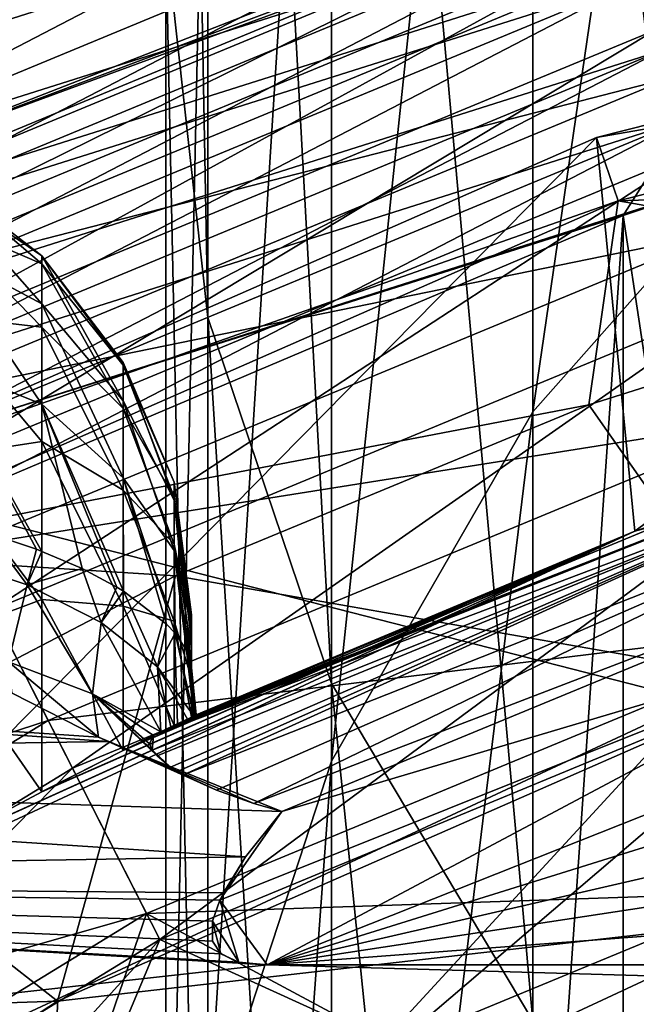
# Model space of a CAD drawing. Header units: metres. Extents: x -109 to 109, y -452 to 89.
# Tile 50 of 256: x -9.07 to -6.66, y -383.52 to -379.68. Entities that reach past the tile are written whole.
import ezdxf

# ---------------------------------------------------------------- set-up
doc = ezdxf.new("R2010")
doc.units = ezdxf.units.M
doc.layers.add('solid_K244270000C71_000_01', color=7, linetype='CONTINUOUS')
doc.layers.add('solid_k244270000c71_000_02', color=7, linetype='CONTINUOUS')

msp = doc.modelspace()

# ---------------------------------------------------------------- linework, layer by layer
at = {"layer": 'solid_K244270000C71_000_01'}
for points in [[(-13.762677, -384, 198.949997), (-8.104152, -383.369537, 199), (13.762677, -384, 198.949997)], [(13.762677, -384, 198.949997), (-8.104152, -383.369537, 199), (8.104152, -383.369537, 199)]]:
    msp.add_3dface(points, dxfattribs=at)
at = {"layer": 'solid_k244270000c71_000_02'}
for points in [[(-8.336675, -380.841248, 755.732849), (-8.336675, -373.494141, 769.290222), (-8.5, -372.067474, 768.445007)], [(-8.5, -379.354156, 754.999084), (-8.336675, -380.841248, 755.732849), (-8.5, -372.067474, 768.445007)], [(-7.852976, -382.271179, 756.438416), (-7.852976, -374.865997, 770.103027), (-8.336675, -373.494141, 769.290222)], [(-8.336675, -380.841248, 755.732849), (-7.852976, -382.271179, 756.438416), (-8.336675, -373.494141, 769.290222)], [(-7.067492, -381.209961, 739.275757), (-7.067492, -375.119293, 752.909424), (-6.010407, -373.964203, 752.339478)], [(-6.010407, -380.014679, 738.795715), (-7.067492, -381.209961, 739.275757), (-6.010407, -373.964203, 752.339478)], [(-7.067492, -383.58902, 757.088684), (-7.067492, -376.13031, 770.852112), (-7.852976, -374.865997, 770.103027)], [(-7.852976, -382.271179, 756.438416), (-7.067492, -383.58902, 757.088684), (-7.852976, -374.865997, 770.103027)], [(-7.852976, -382.573639, 739.823425), (-7.852976, -376.437134, 753.559692), (-7.067492, -375.119293, 752.909424)], [(-7.067492, -381.209961, 739.275757), (-7.852976, -382.573639, 739.823425), (-7.067492, -375.119293, 752.909424)], [(-6.010407, -384.74411, 757.65863), (-6.010407, -377.238464, 771.508667), (-7.067492, -376.13031, 770.852112)], [(-7.067492, -383.58902, 757.088684), (-6.010407, -384.74411, 757.65863), (-7.067492, -376.13031, 770.852112)], [(-8.336675, -384.053314, 740.417664), (-8.336675, -377.867065, 754.26532), (-7.852976, -376.437134, 753.559692)], [(-7.852976, -382.573639, 739.823425), (-8.336675, -384.053314, 740.417664), (-7.852976, -376.437134, 753.559692)], [(-8.5, -385.592102, 741.035645), (-8.5, -379.354156, 754.999084), (-8.336675, -377.867065, 754.26532)], [(-8.336675, -384.053314, 740.417664), (-8.5, -385.592102, 741.035645), (-8.336675, -377.867065, 754.26532)], [(-10.469279, -379.468842, 189.952988), (-10.328863, -379.744202, 189.902298), (-7.12516, -378.082733, 189.952988)], [(-10.328863, -379.744202, 189.902298), (-7.029596, -378.376678, 189.902298), (-7.12516, -378.082733, 189.952988)], [(-10.328863, -379.744202, 174.097702), (-10.469279, -379.468842, 174.047012), (-7.029596, -378.376678, 174.097702)], [(-10.328863, -379.744202, 189.902298), (-10.189507, -380.017487, 189.83342), (-7.029596, -378.376678, 189.902298)], [(-10.328863, -379.744202, 174.097702), (-7.029596, -378.376678, 174.097702), (-6.934753, -378.668427, 174.16658)], [(-10.189507, -380.017487, 189.83342), (-6.934753, -378.668427, 189.83342), (-7.029596, -378.376678, 189.902298)], [(-6.704191, -379.366608, 346.585663), (-3.39388, -378.571899, 346.585663), (-6.589789, -379.718719, 345.72052)], [(-10.189507, -380.017487, 174.16658), (-10.328863, -379.744202, 174.097702), (-6.934753, -378.668427, 174.16658)], [(-10.189507, -380.017487, 189.83342), (-10.05153, -380.288086, 189.746521), (-6.934753, -378.668427, 189.83342)], [(-10.189507, -380.017487, 174.16658), (-6.934753, -378.668427, 174.16658), (-6.840848, -378.957275, 174.253479)], [(-10.05153, -380.288086, 189.746521), (-6.840848, -378.957275, 189.746521), (-6.934753, -378.668427, 189.83342)], [(-9.662325, -380.235413, 348.5), (-6.277397, -378.914581, 348.5), (-6.774623, -379.149841, 347.524536)], [(-6.277397, -378.914581, 349), (-6.277397, -378.914581, 348.5), (-9.662325, -380.235413, 348.5)], [(-9.662325, -380.235413, 349), (-6.277397, -378.914581, 349), (-9.662325, -380.235413, 348.5)], [(-6.767691, -379.171204, 349.996429), (-6.277397, -378.914581, 349), (-9.662325, -380.235413, 349)], [(-10.05153, -380.288086, 174.253479), (-10.189507, -380.017487, 174.16658), (-6.840848, -378.957275, 174.253479)], [(-10.05153, -380.288086, 189.746521), (-9.91525, -380.555328, 189.641785), (-6.840848, -378.957275, 189.746521)], [(-10.05153, -380.288086, 174.253479), (-6.840848, -378.957275, 174.253479), (-6.748099, -379.242584, 174.358215)], [(-9.91525, -380.555328, 189.641785), (-6.748099, -379.242584, 189.641785), (-6.840848, -378.957275, 189.746521)], [(-9.952898, -380.466339, 347.524536), (-6.774623, -379.149841, 347.524536), (-9.849422, -380.669434, 346.585663)], [(-9.662325, -380.235413, 348.5), (-6.774623, -379.149841, 347.524536), (-9.952898, -380.466339, 347.524536)], [(-6.774623, -379.149841, 347.524536), (-6.704191, -379.366608, 346.585663), (-9.849422, -380.669434, 346.585663)], [(-6.529222, -379.905121, 351.803345), (-3.305305, -379.131134, 351.803345), (-6.676445, -379.452026, 350.948822)], [(-9.942714, -380.486328, 349.996429), (-6.767691, -379.171204, 349.996429), (-9.662325, -380.235413, 349)], [(-6.676445, -379.452026, 350.948822), (-6.767691, -379.171204, 349.996429), (-9.942714, -380.486328, 349.996429)], [(-9.91525, -380.555328, 174.358215), (-10.05153, -380.288086, 174.253479), (-6.748099, -379.242584, 174.358215)], [(-9.91525, -380.555328, 189.641785), (-9.78098, -380.818634, 189.51947), (-6.748099, -379.242584, 189.641785)], [(-9.91525, -380.555328, 174.358215), (-6.748099, -379.242584, 174.358215), (-6.656719, -379.523682, 174.48053)], [(-9.78098, -380.818634, 189.51947), (-6.656719, -379.523682, 189.51947), (-6.748099, -379.242584, 189.641785)], [(-6.818693, -380.137848, 216), (-3.456513, -379.286407, 216), (-6.669407, -381.675995, 216)], [(-6.818693, -380.137848, 216), (-3.413386, -379.544708, 226), (-3.456513, -379.286407, 216)], [(-3.456513, -379.286407, 216), (-3.386124, -380.796234, 216), (-6.669407, -381.675995, 216)], [(-9.849422, -380.669434, 346.585663), (-6.704191, -379.366608, 346.585663), (-9.68135, -380.999268, 345.72052)], [(-6.704191, -379.366608, 346.585663), (-6.589789, -379.718719, 345.72052), (-9.68135, -380.999268, 345.72052)], [(-8.336675, -387.13092, 741.653687), (-8.336675, -380.841248, 755.732849), (-8.5, -379.354156, 754.999084)], [(-8.5, -385.592102, 741.035645), (-8.336675, -387.13092, 741.653687), (-8.5, -379.354156, 754.999084)], [(-9.808661, -380.74942, 350.948822), (-6.676445, -379.452026, 350.948822), (-9.942714, -380.486328, 349.996429)], [(-6.529222, -379.905121, 351.803345), (-6.676445, -379.452026, 350.948822), (-9.808661, -380.74942, 350.948822)], [(-9.78098, -380.818634, 174.48053), (-9.91525, -380.555328, 174.358215), (-6.656719, -379.523682, 174.48053)], [(-9.78098, -380.818634, 189.51947), (-9.649031, -381.077423, 189.379852), (-6.656719, -379.523682, 189.51947)], [(-9.78098, -380.818634, 174.48053), (-6.656719, -379.523682, 174.48053), (-6.566917, -379.799896, 174.620148)], [(-9.649031, -381.077423, 189.379852), (-6.566917, -379.799896, 189.379852), (-6.656719, -379.523682, 189.51947)], [(-6.818693, -380.137848, 216), (-6.733663, -380.385498, 226), (-3.413386, -379.544708, 226)], [(-3.413386, -379.544708, 226), (-6.733663, -380.385498, 226), (-3.477371, -380.278839, 242.632126)], [(-9.68135, -380.999268, 345.72052), (-6.589789, -379.718719, 345.72052), (-9.455152, -381.443207, 344.962372)], [(-6.589789, -379.718719, 345.72052), (-6.435823, -380.192566, 344.962372), (-9.455152, -381.443207, 344.962372)], [(-9.649031, -381.077423, 174.620148), (-9.78098, -380.818634, 174.48053), (-6.566917, -379.799896, 174.620148)], [(-9.649031, -381.077423, 189.379852), (-9.519705, -381.331024, 189.223236), (-6.566917, -379.799896, 189.379852)], [(-9.649031, -381.077423, 174.620148), (-6.566917, -379.799896, 174.620148), (-6.4789, -380.070648, 174.776764)], [(-9.519705, -381.331024, 189.223236), (-6.4789, -380.070648, 189.223236), (-6.566917, -379.799896, 189.379852)], [(-9.592367, -381.17392, 351.803345), (-6.529222, -379.905121, 351.803345), (-9.808661, -380.74942, 350.948822)], [(-6.333416, -380.507751, 352.516968), (-6.529222, -379.905121, 351.803345), (-9.592367, -381.17392, 351.803345)], [(-7.067492, -386.241058, 725.216553), (-7.067492, -381.209961, 739.275757), (-6.010407, -380.014679, 738.795715)], [(-6.010407, -385.012604, 724.829224), (-7.067492, -386.241058, 725.216553), (-6.010407, -380.014679, 738.795715)], [(-9.519705, -381.331024, 174.776764), (-9.649031, -381.077423, 174.620148), (-6.4789, -380.070648, 174.776764)], [(-9.519705, -381.331024, 189.223236), (-9.393305, -381.578918, 189.050003), (-6.4789, -380.070648, 189.223236)], [(-9.519705, -381.331024, 174.776764), (-6.4789, -380.070648, 174.776764), (-6.392927, -380.335297, 174.949997)], [(-9.393305, -381.578918, 189.050003), (-6.713796, -380.442505, 189.050003), (-6.4789, -380.070648, 189.223236)], [(-6.713796, -380.442505, 189.050003), (-6.392927, -380.335297, 189.050003), (-6.4789, -380.070648, 189.223236)], [(-9.994905, -381.531067, 216), (-6.818693, -380.137848, 216), (-9.75, -383.112518, 216)], [(-9.994905, -381.531067, 216), (-6.733663, -380.385498, 226), (-6.818693, -380.137848, 216)], [(-6.818693, -380.137848, 216), (-6.669407, -381.675995, 216), (-9.75, -383.112518, 216)], [(-9.455152, -381.443207, 344.962372), (-6.435823, -380.192566, 344.962372), (-9.179537, -381.984131, 344.340485)], [(-6.435823, -380.192566, 344.962372), (-6.248221, -380.769958, 344.340485), (-9.179537, -381.984131, 344.340485)], [(-8.985046, -380.600647, 202.639969), (-9.399547, -380.317719, 202.344208), (-9.399547, -380.279205, 203.236115)], [(-8.985046, -380.631653, 203.50325), (-9.399547, -380.279205, 203.236115), (-9.399547, -380.453613, 204.111649)], [(-8.985046, -380.631653, 203.50325), (-8.985046, -380.600647, 202.639969), (-9.399547, -380.279205, 203.236115)], [(-6.733663, -380.385498, 226), (-5.18295, -380.656952, 242.632126), (-3.477371, -380.278839, 242.632126)], [(-6.713796, -380.442505, 174.949997), (-9.519705, -381.331024, 174.776764), (-6.392927, -380.335297, 174.949997)], [(-8.985046, -380.787323, 201.796555), (-9.399547, -380.566956, 201.486984), (-9.399547, -380.317719, 202.344208)], [(-8.985046, -380.600647, 202.639969), (-8.985046, -380.787323, 201.796555), (-9.399547, -380.317719, 202.344208)], [(-6.713797, -419.557495, 174.949997), (-6.713796, -380.442505, 174.949997), (-6.392927, -380.335297, 174.949997)], [(-6.713797, -419.557495, 174.949997), (-6.392927, -380.335297, 174.949997), (-6.337332, -419.682709, 174.949997)], [(-6.713796, -380.442505, 189.050003), (-6.428158, -382.338806, 189.050003), (-6.392927, -380.335297, 189.050003)], [(-9.994905, -381.531067, 216), (-9.870264, -381.761353, 226), (-6.733663, -380.385498, 226)], [(-6.733663, -380.385498, 226), (-9.870264, -381.761353, 226), (-6.849084, -381.182281, 242.632126)], [(-6.733663, -380.385498, 226), (-6.849084, -381.182281, 242.632126), (-5.18295, -380.656952, 242.632126)], [(-6.713796, -380.442505, 174.949997), (-9.393305, -381.578918, 174.949997), (-9.519705, -381.331024, 174.776764)], [(-8.985046, -380.878387, 204.3311), (-9.399547, -380.453613, 204.111649), (-9.399547, -380.830994, 204.920685)], [(-8.985046, -380.878387, 204.3311), (-8.985046, -380.631653, 203.50325), (-9.399547, -380.453613, 204.111649)], [(-9.393305, -381.578918, 189.050003), (-6.428158, -382.338806, 189.050003), (-6.713796, -380.442505, 189.050003)], [(-9.341208, -418.44754, 174.949997), (-9.393305, -381.578918, 174.949997), (-6.713796, -380.442505, 174.949997)], [(-6.713797, -419.557495, 174.949997), (-9.341208, -418.44754, 174.949997), (-6.713796, -380.442505, 174.949997)], [(-9.3047, -381.738495, 352.516968), (-6.333416, -380.507751, 352.516968), (-9.592367, -381.17392, 351.803345)], [(-6.098866, -381.229614, 353.053925), (-6.333416, -380.507751, 352.516968), (-9.3047, -381.738495, 352.516968)], [(-8.985046, -381.179749, 201.027008), (-9.399547, -381.012665, 200.71347), (-9.399547, -380.566956, 201.486984)], [(-8.985046, -380.787323, 201.796555), (-8.985046, -381.179749, 201.027008), (-9.399547, -380.566956, 201.486984)], [(-8.667165, -381.166351, 201.96904), (-8.985046, -380.787323, 201.796555), (-8.985046, -380.600647, 202.639969)], [(-8.667165, -381.026917, 203.340622), (-8.985046, -380.600647, 202.639969), (-8.985046, -380.631653, 203.50325)], [(-8.667165, -381.016724, 202.646698), (-8.667165, -381.166351, 201.96904), (-8.985046, -380.600647, 202.639969)], [(-8.667165, -381.026917, 203.340622), (-8.667165, -381.016724, 202.646698), (-8.985046, -380.600647, 202.639969)], [(-8.667165, -381.19632, 204.013611), (-8.985046, -380.631653, 203.50325), (-8.985046, -380.878387, 204.3311)], [(-8.667165, -381.19632, 204.013611), (-8.667165, -381.026917, 203.340622), (-8.985046, -380.631653, 203.50325)], [(-5.18295, -380.656952, 242.632126), (-6.849084, -381.182281, 242.632126), (-6.08765, -382.267273, 267.571442)], [(-9.179537, -381.984131, 344.340485), (-6.248221, -380.769958, 344.340485), (-8.86512, -382.601227, 343.878723)], [(-6.248221, -380.769958, 344.340485), (-6.034207, -381.428619, 343.878723), (-8.86512, -382.601227, 343.878723)], [(-8.667165, -381.467743, 201.343903), (-8.985046, -381.179749, 201.027008), (-8.985046, -380.787323, 201.796555)], [(-8.667165, -381.166351, 201.96904), (-8.667165, -381.467743, 201.343903), (-8.985046, -380.787323, 201.796555)], [(-5.809648, -381.385529, 200), (-6.669407, -381.675995, 216), (-3.386124, -380.796234, 216)], [(-8.985046, -381.325043, 205.070496), (-9.399547, -380.830994, 204.920685), (-9.399547, -381.389709, 205.616959)], [(-8.985046, -381.325043, 205.070496), (-8.985046, -380.878387, 204.3311), (-9.399547, -380.830994, 204.920685)], [(-7.852976, -388.610596, 742.247925), (-7.852976, -382.271179, 756.438416), (-8.336675, -380.841248, 755.732849)], [(-8.336675, -387.13092, 741.653687), (-7.852976, -388.610596, 742.247925), (-8.336675, -380.841248, 755.732849)], [(-8.667165, -381.51593, 204.629639), (-8.985046, -380.878387, 204.3311), (-8.985046, -381.325043, 205.070496)], [(-8.667165, -381.51593, 204.629639), (-8.667165, -381.19632, 204.013611), (-8.985046, -380.878387, 204.3311)], [(-9.005975, -381.746643, 200.358566), (-9.193048, -381.684143, 200.200607), (-9.399547, -381.012665, 200.71347)], [(-8.984938, -381.754608, 200.379135), (-9.005975, -381.746643, 200.358566), (-9.399547, -381.012665, 200.71347)], [(-8.985046, -381.179749, 201.027008), (-8.984938, -381.754608, 200.379135), (-9.399547, -381.012665, 200.71347)], [(-8.467607, -381.555054, 202.357895), (-8.667165, -381.166351, 201.96904), (-8.667165, -381.016724, 202.646698)], [(-8.467607, -381.484528, 202.922607), (-8.667165, -381.016724, 202.646698), (-8.667165, -381.026917, 203.340622)], [(-8.467607, -381.484528, 202.922607), (-8.467607, -381.555054, 202.357895), (-8.667165, -381.016724, 202.646698)], [(-8.467607, -381.542755, 203.488708), (-8.667165, -381.026917, 203.340622), (-8.667165, -381.19632, 204.013611)], [(-8.467607, -381.542755, 203.488708), (-8.467607, -381.484528, 202.922607), (-8.667165, -381.026917, 203.340622)], [(-9.870264, -381.761353, 226), (-8.463092, -381.85083, 242.632126), (-6.849084, -381.182281, 242.632126)], [(-8.827006, -381.822296, 200.55751), (-8.984938, -381.754608, 200.379135), (-8.985046, -381.179749, 201.027008)], [(-8.691756, -381.894226, 200.757248), (-8.827006, -381.822296, 200.55751), (-8.985046, -381.179749, 201.027008)], [(-8.665483, -381.910187, 200.803604), (-8.691756, -381.894226, 200.757248), (-8.985046, -381.179749, 201.027008)], [(-8.667165, -381.467743, 201.343903), (-8.665483, -381.910187, 200.803604), (-8.985046, -381.179749, 201.027008)], [(-8.467607, -381.750702, 201.823502), (-8.667165, -381.467743, 201.343903), (-8.667165, -381.166351, 201.96904)], [(-8.467607, -381.555054, 202.357895), (-8.467607, -381.750702, 201.823502), (-8.667165, -381.166351, 201.96904)], [(-8.467607, -381.726715, 204.027252), (-8.667165, -381.19632, 204.013611), (-8.667165, -381.51593, 204.629639)], [(-8.467607, -381.726715, 204.027252), (-8.467607, -381.542755, 203.488708), (-8.667165, -381.19632, 204.013611)], [(-6.849084, -381.182281, 242.632126), (-8.463092, -381.85083, 242.632126), (-6.08765, -382.267273, 267.571442)], [(-8.960113, -382.414795, 353.053925), (-6.098866, -381.229614, 353.053925), (-9.3047, -381.738495, 352.516968)], [(-5.837357, -382.034454, 353.387177), (-6.098866, -381.229614, 353.053925), (-8.960113, -382.414795, 353.053925)], [(-7.852976, -387.642578, 725.658386), (-7.852976, -382.573639, 739.823425), (-7.067492, -381.209961, 739.275757)], [(-7.067492, -386.241058, 725.216553), (-7.852976, -387.642578, 725.658386), (-7.067492, -381.209961, 739.275757)], [(-8.985046, -381.943024, 205.674088), (-8.985046, -381.325043, 205.070496), (-9.399547, -381.389709, 205.616959)], [(-8.667165, -381.968567, 205.155685), (-8.985046, -381.325043, 205.070496), (-8.985046, -381.943024, 205.674088)], [(-8.667165, -381.968567, 205.155685), (-8.667165, -381.51593, 204.629639), (-8.985046, -381.325043, 205.070496)], [(-8.985046, -381.943024, 205.674088), (-9.399547, -381.389709, 205.616959), (-9.399547, -382.097839, 206.160599)], [(-5.809648, -381.385529, 200), (-8.548247, -382.473511, 200), (-8.520721, -382.460114, 200.158844)], [(-5.811444, -381.437073, 199.691879), (-8.548247, -382.473511, 200), (-5.809648, -381.385529, 200)], [(-5.809648, -381.385529, 200), (-8.520721, -382.460114, 200.158844), (-8.48039, -382.440582, 200.404343)], [(-5.809648, -381.385529, 200), (-8.48039, -382.440582, 200.404343), (-8.415921, -382.409607, 200.893784)], [(-5.809648, -381.385529, 200), (-8.415921, -382.409607, 200.893784), (-6.669407, -381.675995, 216)], [(-8.86512, -382.601227, 343.878723), (-6.034207, -381.428619, 343.878723), (-8.524007, -383.270691, 343.59494)], [(-6.034207, -381.428619, 343.878723), (-5.802022, -382.143219, 343.59494), (-8.524007, -383.270691, 343.59494)], [(-8.497337, -382.039612, 201.217331), (-8.665483, -381.910187, 200.803604), (-8.667165, -381.467743, 201.343903)], [(-8.46466, -382.074707, 201.348312), (-8.497337, -382.039612, 201.217331), (-8.667165, -381.467743, 201.343903)], [(-8.467607, -381.750702, 201.823502), (-8.46466, -382.074707, 201.348312), (-8.667165, -381.467743, 201.343903)], [(-8.553471, -382.530823, 199.690186), (-8.548247, -382.473511, 200), (-5.811444, -381.437073, 199.691879)], [(-8.535011, -382.553894, 199.612762), (-8.553471, -382.530823, 199.690186), (-5.811444, -381.437073, 199.691879)], [(-8.481797, -382.597443, 199.488876), (-8.535011, -382.553894, 199.612762), (-5.811444, -381.437073, 199.691879)], [(-8.455347, -382.614258, 199.446396), (-8.481797, -382.597443, 199.488876), (-5.811444, -381.437073, 199.691879)], [(-8.455347, -382.614258, 199.446396), (-5.811444, -381.437073, 199.691879), (-8.431866, -382.627777, 199.414093)], [(-5.811444, -381.437073, 199.691879), (-5.725751, -381.559052, 199.41272), (-8.431866, -382.627777, 199.414093)], [(-8.4, -382.034454, 202.580368), (-8.467607, -381.555054, 202.357895), (-8.467607, -381.484528, 202.922607)], [(-8.4, -382.008331, 203.132309), (-8.467607, -381.484528, 202.922607), (-8.467607, -381.542755, 203.488708)], [(-8.4, -382.002228, 202.855591), (-8.4, -382.034454, 202.580368), (-8.467607, -381.484528, 202.922607)], [(-8.4, -382.008331, 203.132309), (-8.4, -382.002228, 202.855591), (-8.467607, -381.484528, 202.922607)], [(0.000002, -381.5, 199), (2.785606, -381.710907, 199), (-8.104152, -383.369537, 199)], [(-2.785603, -381.710907, 199), (0.000002, -381.5, 199), (-8.104152, -383.369537, 199)], [(-8.467607, -382.027008, 204.510651), (-8.667165, -381.51593, 204.629639), (-8.667165, -381.968567, 205.155685)], [(-8.467607, -382.027008, 204.510651), (-8.467607, -381.726715, 204.027252), (-8.667165, -381.51593, 204.629639)], [(-8.4, -382.052521, 203.405289), (-8.467607, -381.542755, 203.488708), (-8.467607, -381.726715, 204.027252)], [(-8.4, -382.052521, 203.405289), (-8.4, -382.008331, 203.132309), (-8.467607, -381.542755, 203.488708)], [(-9.393305, -381.578918, 189.050003), (-9.397348, -383.723358, 189.050003), (-6.428158, -382.338806, 189.050003)], [(-8.4, -382.208466, 202.060974), (-8.467607, -381.750702, 201.823502), (-8.467607, -381.555054, 202.357895)], [(-8.4, -382.104034, 202.313354), (-8.4, -382.208466, 202.060974), (-8.467607, -381.555054, 202.357895)], [(-8.4, -382.034454, 202.580368), (-8.4, -382.104034, 202.313354), (-8.467607, -381.555054, 202.357895)], [(-8.303231, -382.687439, 199.286591), (-8.431866, -382.627777, 199.414093), (-5.725751, -381.559052, 199.41272)], [(-8.303231, -382.687439, 199.286591), (-5.725751, -381.559052, 199.41272), (-8.156734, -382.739105, 199.19342)], [(-5.725751, -381.559052, 199.41272), (-5.528389, -381.730072, 199.191162), (-8.156734, -382.739105, 199.19342)], [(-9.399551, -382.914978, 206.520569), (-9.75, -383.112518, 216), (-6.669407, -381.675995, 216)], [(-9.393932, -382.911865, 206.51622), (-9.399551, -382.914978, 206.520569), (-6.669407, -381.675995, 216)], [(-8.985075, -382.69339, 206.103546), (-9.393932, -382.911865, 206.51622), (-6.669407, -381.675995, 216)], [(-9.041887, -381.886017, 200.174332), (-9.38938, -381.771088, 199.946198), (-9.193048, -381.684143, 200.200607)], [(-9.041887, -381.886017, 200.174332), (-9.193048, -381.684143, 200.200607), (-9.005975, -381.746643, 200.358566)], [(-8.97548, -382.688416, 206.090988), (-8.985075, -382.69339, 206.103546), (-6.669407, -381.675995, 216)], [(-8.667202, -382.532043, 205.56485), (-8.97548, -382.688416, 206.090988), (-6.669407, -381.675995, 216)], [(-8.654497, -382.525757, 205.535553), (-8.667202, -382.532043, 205.56485), (-6.669407, -381.675995, 216)], [(-8.4674, -382.434326, 204.917892), (-8.654497, -382.525757, 205.535553), (-6.669407, -381.675995, 216)], [(-8.455314, -382.428497, 204.851852), (-8.4674, -382.434326, 204.917892), (-6.669407, -381.675995, 216)], [(-8.4, -382.401978, 204.152649), (-8.455314, -382.428497, 204.851852), (-6.669407, -381.675995, 216)], [(-8.415921, -382.409607, 200.893784), (-8.391143, -382.397766, 201.198608), (-6.669407, -381.675995, 216)], [(-8.4, -382.401978, 202.445145), (-8.4, -382.401978, 204.152649), (-6.669407, -381.675995, 216)], [(-8.397285, -382.400696, 202.211014), (-8.4, -382.401978, 202.445145), (-6.669407, -381.675995, 216)], [(-8.388865, -382.396667, 201.966156), (-8.397285, -382.400696, 202.211014), (-6.669407, -381.675995, 216)], [(-8.391143, -382.397766, 201.198608), (-8.382071, -382.393433, 201.407822), (-6.669407, -381.675995, 216)], [(-8.382071, -382.393433, 201.407822), (-8.388865, -382.396667, 201.966156), (-6.669407, -381.675995, 216)], [(-8.4, -382.251282, 203.920563), (-8.467607, -381.726715, 204.027252), (-8.467607, -382.027008, 204.510651)], [(-8.4, -382.134033, 203.669815), (-8.4, -382.052521, 203.405289), (-8.467607, -381.726715, 204.027252)], [(-8.4, -382.251282, 203.920563), (-8.4, -382.134033, 203.669815), (-8.467607, -381.726715, 204.027252)], [(-8.156734, -382.739105, 199.19342), (-5.528389, -381.730072, 199.191162), (-8.048046, -382.770752, 199.14357)], [(2.785606, -381.710907, 199), (5.506868, -382.338623, 199), (-8.104152, -383.369537, 199)], [(-5.506866, -382.338623, 199), (-2.785603, -381.710907, 199), (-8.104152, -383.369537, 199)], [(-5.528389, -381.730072, 199.191162), (-5.632257, -382.054047, 199.04895), (-8.048046, -382.770752, 199.14357)], [(-8.960113, -382.414795, 353.053925), (-9.3047, -381.738495, 352.516968), (-12.046872, -383.418915, 352.516968)], [(-9.870264, -381.761353, 226), (-10.012691, -382.657501, 242.632126), (-8.463092, -381.85083, 242.632126)], [(-9.114607, -382.186066, 199.622253), (-9.38938, -381.771088, 199.946198), (-9.041887, -381.886017, 200.174332)], [(-9.041887, -381.886017, 200.174332), (-9.005975, -381.746643, 200.358566), (-8.984938, -381.754608, 200.379135)], [(-9.041887, -381.886017, 200.174332), (-8.984938, -381.754608, 200.379135), (-8.827006, -381.822296, 200.55751)], [(-8.419195, -382.140381, 201.637024), (-8.46466, -382.074707, 201.348312), (-8.467607, -381.750702, 201.823502)], [(-8.4, -382.208466, 202.060974), (-8.419195, -382.140381, 201.637024), (-8.467607, -381.750702, 201.823502)], [(-8.463092, -381.85083, 242.632126), (-10.012691, -382.657501, 242.632126), (-8.923332, -383.511139, 267.571442)], [(-8.752988, -382.03241, 200.464905), (-9.041887, -381.886017, 200.174332), (-8.827006, -381.822296, 200.55751)], [(-8.463092, -381.85083, 242.632126), (-8.923332, -383.511139, 267.571442), (-6.08765, -382.267273, 267.571442)], [(-8.752988, -382.03241, 200.464905), (-8.827006, -381.822296, 200.55751), (-8.691756, -381.894226, 200.757248)], [(-8.787328, -382.311127, 199.870514), (-9.114607, -382.186066, 199.622253), (-9.041887, -381.886017, 200.174332)], [(-8.787328, -382.311127, 199.870514), (-9.041887, -381.886017, 200.174332), (-8.752988, -382.03241, 200.464905)], [(-8.752988, -382.03241, 200.464905), (-8.691756, -381.894226, 200.757248), (-8.665483, -381.910187, 200.803604)], [(-8.533576, -382.205261, 200.807968), (-8.752988, -382.03241, 200.464905), (-8.665483, -381.910187, 200.803604)], [(-8.533576, -382.205261, 200.807968), (-8.665483, -381.910187, 200.803604), (-8.497337, -382.039612, 201.217331)], [(-8.985046, -381.943024, 205.674088), (-9.399547, -382.097839, 206.160599), (-8.985075, -382.69339, 206.103546)], [(-8.985046, -381.943024, 205.674088), (-8.985075, -382.69339, 206.103546), (-8.667202, -382.532043, 205.56485)], [(-8.667165, -381.968567, 205.155685), (-8.985046, -381.943024, 205.674088), (-8.667202, -382.532043, 205.56485)], [(-8.667165, -381.968567, 205.155685), (-8.667202, -382.532043, 205.56485), (-8.4674, -382.434326, 204.917892)], [(-8.467607, -382.027008, 204.510651), (-8.667165, -381.968567, 205.155685), (-8.4674, -382.434326, 204.917892)], [(-9.179537, -381.984131, 344.340485), (-8.86512, -382.601227, 343.878723), (-11.477744, -384.20224, 343.878723)], [(-8.4, -382.002228, 202.855591), (-8.4, -382.401978, 202.445145), (-8.4, -382.034454, 202.580368)], [(-8.4, -382.008331, 203.132309), (-8.4, -382.401978, 202.445145), (-8.4, -382.002228, 202.855591)], [(-8.575918, -383.168823, 353.387177), (-5.837357, -382.034454, 353.387177), (-8.960113, -382.414795, 353.053925)], [(-8.787328, -382.311127, 199.870514), (-8.752988, -382.03241, 200.464905), (-8.520721, -382.460114, 200.158844)], [(-8.533576, -382.205261, 200.807968), (-8.520721, -382.460114, 200.158844), (-8.752988, -382.03241, 200.464905)], [(-8.575918, -383.168823, 353.387177), (-6.159367, -383.086639, 353.5), (-5.837357, -382.034454, 353.387177)], [(-8.533576, -382.205261, 200.807968), (-8.497337, -382.039612, 201.217331), (-8.46466, -382.074707, 201.348312)], [(-8.467607, -382.027008, 204.510651), (-8.4674, -382.434326, 204.917892), (-8.455314, -382.428497, 204.851852)], [(-8.467607, -382.027008, 204.510651), (-8.455314, -382.428497, 204.851852), (-8.4, -382.401978, 204.152649)], [(-8.4, -382.251282, 203.920563), (-8.467607, -382.027008, 204.510651), (-8.4, -382.401978, 204.152649)], [(-8.4, -382.052521, 203.405289), (-8.4, -382.401978, 202.445145), (-8.4, -382.008331, 203.132309)], [(-8.4, -382.034454, 202.580368), (-8.4, -382.401978, 202.445145), (-8.4, -382.104034, 202.313354)], [(-8.533576, -382.205261, 200.807968), (-8.46466, -382.074707, 201.348312), (-8.391143, -382.397766, 201.198608)], [(-8.419195, -382.140381, 201.637024), (-8.391143, -382.397766, 201.198608), (-8.46466, -382.074707, 201.348312)], [(-8.4, -382.134033, 203.669815), (-8.4, -382.401978, 202.445145), (-8.4, -382.052521, 203.405289)], [(-5.632257, -382.054047, 199.04895), (-8.104152, -383.369537, 199), (-8.289387, -383.117157, 199.048645)], [(-5.632257, -382.054047, 199.04895), (-8.289387, -383.117157, 199.048645), (-8.048046, -382.770752, 199.14357)], [(-5.632257, -382.054047, 199.04895), (-5.506866, -382.338623, 199), (-8.104152, -383.369537, 199)], [(-9.399547, -382.097839, 206.160599), (-9.399551, -382.914978, 206.520569), (-8.985075, -382.69339, 206.103546)], [(-8.4, -382.104034, 202.313354), (-8.4, -382.401978, 202.445145), (-8.4, -382.208466, 202.060974)], [(-13.844713, -382.13797, 199.409836), (-8.763249, -382.480438, 199.249878), (-8.726407, -382.498016, 199.242706)], [(-13.81636, -382.579498, 199.210724), (-13.844713, -382.13797, 199.409836), (-8.726407, -382.498016, 199.242706)], [(-13.844713, -382.13797, 199.409836), (-9.100742, -382.308411, 199.325287), (-8.763249, -382.480438, 199.249878)], [(-8.524007, -383.270691, 343.59494), (-5.802022, -382.143219, 343.59494), (-7.610355, -383.687958, 343.5)], [(-8.419195, -382.140381, 201.637024), (-8.382071, -382.393433, 201.407822), (-8.391143, -382.397766, 201.198608)], [(-8.4, -382.208466, 202.060974), (-8.382071, -382.393433, 201.407822), (-8.419195, -382.140381, 201.637024)], [(-8.4, -382.251282, 203.920563), (-8.4, -382.401978, 202.445145), (-8.4, -382.134033, 203.669815)], [(-5.802022, -382.143219, 343.59494), (-6.159367, -383.086639, 343.5), (-7.610355, -383.687958, 343.5)], [(-9.114607, -382.186066, 199.622253), (-8.763249, -382.480438, 199.249878), (-9.100742, -382.308411, 199.325287)], [(-8.787328, -382.311127, 199.870514), (-8.763249, -382.480438, 199.249878), (-9.114607, -382.186066, 199.622253)], [(-8.533576, -382.205261, 200.807968), (-8.391143, -382.397766, 201.198608), (-8.415921, -382.409607, 200.893784)], [(-8.533576, -382.205261, 200.807968), (-8.415921, -382.409607, 200.893784), (-8.48039, -382.440582, 200.404343)], [(-8.533576, -382.205261, 200.807968), (-8.48039, -382.440582, 200.404343), (-8.520721, -382.460114, 200.158844)], [(-8.4, -382.208466, 202.060974), (-8.4, -382.401978, 202.445145), (-8.397285, -382.400696, 202.211014)], [(-8.397214, -382.302704, 202.013504), (-8.4, -382.208466, 202.060974), (-8.397285, -382.400696, 202.211014)], [(-8.397214, -382.302704, 202.013504), (-8.382071, -382.393433, 201.407822), (-8.4, -382.208466, 202.060974)], [(-6.117751, -383.19162, 292.528534), (-6.08765, -382.267273, 267.571442), (-8.923332, -383.511139, 267.571442)], [(-8.4, -382.251282, 203.920563), (-8.4, -382.401978, 204.152649), (-8.4, -382.401978, 202.445145)], [(-7.067492, -389.974274, 742.795593), (-7.067492, -383.58902, 757.088684), (-7.852976, -382.271179, 756.438416)], [(-7.852976, -388.610596, 742.247925), (-7.067492, -389.974274, 742.795593), (-7.852976, -382.271179, 756.438416)], [(-8.787328, -382.311127, 199.870514), (-8.520721, -382.460114, 200.158844), (-8.548247, -382.473511, 200)], [(-8.787328, -382.311127, 199.870514), (-8.548247, -382.473511, 200), (-8.563939, -382.505981, 199.790131)], [(-8.787328, -382.311127, 199.870514), (-8.553471, -382.530823, 199.690186), (-8.535011, -382.553894, 199.612762)], [(-8.787328, -382.311127, 199.870514), (-8.563939, -382.505981, 199.790131), (-8.553471, -382.530823, 199.690186)], [(-8.787328, -382.311127, 199.870514), (-8.535011, -382.553894, 199.612762), (-8.481797, -382.597443, 199.488876)], [(-8.787328, -382.311127, 199.870514), (-8.481797, -382.597443, 199.488876), (-8.763249, -382.480438, 199.249878)], [(-8.397214, -382.302704, 202.013504), (-8.397285, -382.400696, 202.211014), (-8.388865, -382.396667, 201.966156)], [(-8.397214, -382.302704, 202.013504), (-8.388865, -382.396667, 201.966156), (-8.382071, -382.393433, 201.407822)], [(-8.398836, -384.480316, 189.356216), (-6.428158, -382.338806, 189.050003), (-9.397348, -383.723358, 189.050003)], [(-8.398836, -384.480316, 189.356216), (-5.72983, -383.30957, 189.356216), (-6.428158, -382.338806, 189.050003)], [(5.506868, -382.338623, 199), (8.104152, -383.369537, 199), (-8.104152, -383.369537, 199)], [(-11.600732, -384.032959, 353.053925), (-8.960113, -382.414795, 353.053925), (-12.046872, -383.418915, 352.516968)], [(-8.575918, -383.168823, 353.387177), (-8.960113, -382.414795, 353.053925), (-11.600732, -384.032959, 353.053925)], [(-8.4674, -382.434326, 204.917892), (-8.667202, -382.532043, 205.56485), (-8.654497, -382.525757, 205.535553)], [(-13.81636, -382.579498, 199.210724), (-8.726407, -382.498016, 199.242706), (-8.048046, -382.770752, 199.14357)], [(-8.763249, -382.480438, 199.249878), (-8.481797, -382.597443, 199.488876), (-8.726407, -382.498016, 199.242706)], [(-8.726407, -382.498016, 199.242706), (-8.156734, -382.739105, 199.19342), (-8.048046, -382.770752, 199.14357)], [(-8.726407, -382.498016, 199.242706), (-8.303231, -382.687439, 199.286591), (-8.156734, -382.739105, 199.19342)], [(-8.726407, -382.498016, 199.242706), (-8.431866, -382.627777, 199.414093), (-8.303231, -382.687439, 199.286591)], [(-8.726407, -382.498016, 199.242706), (-8.455347, -382.614258, 199.446396), (-8.431866, -382.627777, 199.414093)], [(-8.726407, -382.498016, 199.242706), (-8.481797, -382.597443, 199.488876), (-8.455347, -382.614258, 199.446396)], [(-8.563939, -382.505981, 199.790131), (-8.548247, -382.473511, 200), (-8.553471, -382.530823, 199.690186)], [(-8.667202, -382.532043, 205.56485), (-8.985075, -382.69339, 206.103546), (-8.97548, -382.688416, 206.090988)], [(-13.81636, -382.579498, 199.210724), (-8.048046, -382.770752, 199.14357), (-8.189303, -382.948456, 199.090683)], [(-13.793022, -383.041504, 199.066544), (-13.81636, -382.579498, 199.210724), (-8.189303, -382.948456, 199.090683)], [(-8.336675, -389.16333, 726.137817), (-8.336675, -384.053314, 740.417664), (-7.852976, -382.573639, 739.823425)], [(-7.852976, -387.642578, 725.658386), (-8.336675, -389.16333, 726.137817), (-7.852976, -382.573639, 739.823425)], [(-11.477744, -384.20224, 343.878723), (-8.86512, -382.601227, 343.878723), (-11.036102, -384.81012, 343.59494)], [(-8.86512, -382.601227, 343.878723), (-8.524007, -383.270691, 343.59494), (-11.036102, -384.81012, 343.59494)], [(-10.012691, -382.657501, 242.632126), (-11.486088, -383.596161, 242.632126), (-8.923332, -383.511139, 267.571442)], [(-8.985075, -382.69339, 206.103546), (-9.399551, -382.914978, 206.520569), (-9.393932, -382.911865, 206.51622)], [(-8.289387, -383.117157, 199.048645), (-8.189303, -382.948456, 199.090683), (-8.048046, -382.770752, 199.14357)], [(-13.793022, -383.041504, 199.066544), (-8.189303, -382.948456, 199.090683), (-8.275542, -383.088379, 199.055267)], [(-8.289387, -383.117157, 199.048645), (-8.275542, -383.088379, 199.055267), (-8.189303, -382.948456, 199.090683)], [(-13.793022, -383.041504, 199.066544), (-8.215165, -383.358917, 199.001709), (-8.104152, -383.369537, 199)], [(-13.793022, -383.041504, 199.066544), (-8.104152, -383.369537, 199), (-13.762677, -384, 198.949997)], [(-13.793022, -383.041504, 199.066544), (-8.275542, -383.088379, 199.055267), (-8.289387, -383.117157, 199.048645)], [(-13.793022, -383.041504, 199.066544), (-8.289387, -383.117157, 199.048645), (-8.31768, -383.199615, 199.030899)], [(-13.793022, -383.041504, 199.066544), (-8.31768, -383.199615, 199.030899), (-8.318016, -383.277405, 199.015808)], [(-13.793022, -383.041504, 199.066544), (-8.318016, -383.277405, 199.015808), (-8.285645, -383.327026, 199.007019)], [(-13.793022, -383.041504, 199.066544), (-8.285645, -383.327026, 199.007019), (-8.215165, -383.358917, 199.001709)], [(-8.575918, -383.168823, 353.387177), (-7.610355, -383.687958, 353.5), (-6.159367, -383.086639, 353.5)], [(-8.215165, -383.358917, 199.001709), (-8.31768, -383.199615, 199.030899), (-8.289387, -383.117157, 199.048645)], [(-8.215165, -383.358917, 199.001709), (-8.289387, -383.117157, 199.048645), (-8.104152, -383.369537, 199)], [(-7.610355, -383.687958, 343.5), (-6.159367, -383.086639, 343.5), (-5.66123, -384.445862, 343.5)], [(-5.779882, -385.080444, 353.5), (-6.159367, -383.086639, 353.5), (-7.610355, -383.687958, 353.5)], [(-11.103312, -384.71759, 353.387177), (-8.575918, -383.168823, 353.387177), (-11.600732, -384.032959, 353.053925)], [(-11.103312, -384.71759, 353.387177), (-9.003063, -384.4133, 353.5), (-8.575918, -383.168823, 353.387177)], [(-8.575918, -383.168823, 353.387177), (-9.003063, -384.4133, 353.5), (-7.610355, -383.687958, 353.5)], [(-8.943554, -384.509308, 292.528534), (-6.117751, -383.19162, 292.528534), (-8.923332, -383.511139, 267.571442)], [(-5.66123, -384.445862, 343.5), (-6.117751, -383.19162, 292.528534), (-8.943554, -384.509308, 292.528534)], [(-8.285645, -383.327026, 199.007019), (-8.318016, -383.277405, 199.015808), (-8.31768, -383.199615, 199.030899)], [(-8.215165, -383.358917, 199.001709), (-8.285645, -383.327026, 199.007019), (-8.31768, -383.199615, 199.030899)], [(-11.036102, -384.81012, 343.59494), (-8.524007, -383.270691, 343.59494), (-10.32766, -385.257568, 343.5)], [(-8.524007, -383.270691, 343.59494), (-9.003063, -384.4133, 343.5), (-10.32766, -385.257568, 343.5)], [(-8.524007, -383.270691, 343.59494), (-7.610355, -383.687958, 343.5), (-9.003063, -384.4133, 343.5)], [(-5.390715, -384.297394, 189.925369), (-5.72983, -383.30957, 189.356216), (-8.398836, -384.480316, 189.356216)], [(-8.943554, -384.509308, 292.528534), (-8.923332, -383.511139, 267.571442), (-11.51561, -385.204742, 267.571442)], [(-11.486088, -383.596161, 242.632126), (-11.51561, -385.204742, 267.571442), (-8.923332, -383.511139, 267.571442)]]:
    msp.add_3dface(points, dxfattribs=at)

doc.saveas('drawing.dxf')
